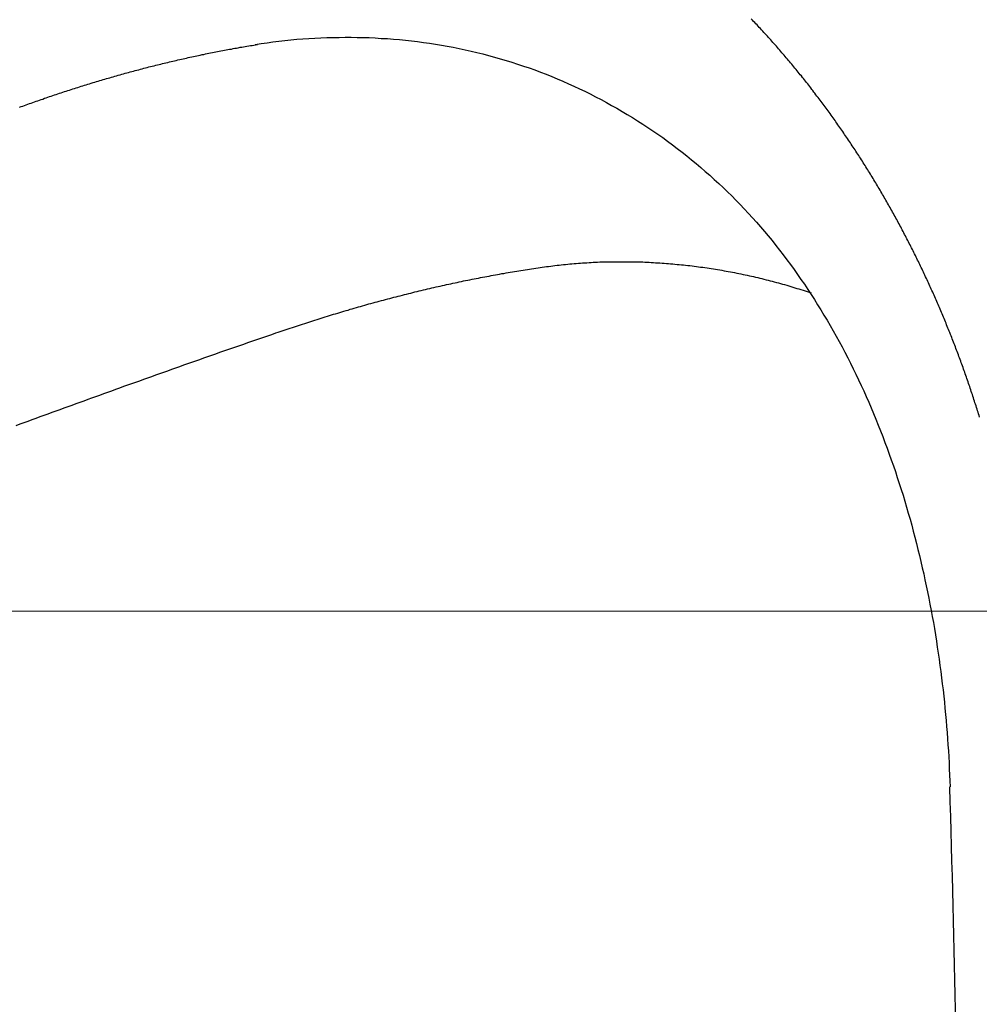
# Model space of a CAD drawing. Header units: millimetres. Extents: x -604189 to 881711, y -381903 to -7297.
# Tile 204 of 256: x -587944 to -587876, y -164910 to -164840. Entities that reach past the tile are written whole.
import ezdxf

# ---------------------------------------------------------------- set-up
doc = ezdxf.new("R2010")
doc.units = ezdxf.units.MM
doc.header["$LTSCALE"] = 100
doc.linetypes.add('0.5_0.5', pattern=[1, 0.5, -0.5])
doc.linetypes.add('ACAD_ISO04W100', pattern=[30.5, 24, -3, 0.5, -3])
doc.layers.get('Defpoints').update_dxf_attribs({"color": 30})
doc.layers.add('OPIS', color=7, linetype='Continuous')
doc.layers.add('strop osie', color=80, linetype='ACAD_ISO04W100', lineweight=5)
doc.styles.get("Standard").update_dxf_attribs({"font": 'romans.shx', "width": 0.5})
doc.dimstyles.new('1 50', dxfattribs={"dimtxt": 150, "dimasz": 80, "dimexe": 1, "dimexo": 1, "dimgap": 20, "dimtad": 1, "dimdec": 0, "dimlfac": 0.1, "dimtxsty": 'Standard', "dimblk": 'ARCHTICK', "dimcen": 200, "dimclrd": 2, "dimadec": 1, "dimazin": 0, "dimtfac": 1, "dimtdec": 0, "dimtmove": 0, "dimatfit": 3, "dimldrblk": 'ARCHTICK', "dimfxl": 120, "dimfxlon": 1, "dimtfill": 1, "dimarcsym": 0})

# ---------------------------------------------------------------- blocks, each defined once
blk = doc.blocks.new('_ArchTick')
at = {"layer": 'strop osie', "color": 0, "const_width": 0.15}
blk.add_lwpolyline([(-0.5, -0.5), (0.5, 0.5)], dxfattribs=at)
blk = doc.blocks.new('*D3294')
at = {"layer": 'Defpoints', "color": 0, "linetype": 'ByBlock', "lineweight": 5, "transparency": 16777216}
for p in [(-595783.126, -159420.303), (-593748.924, -159420.303), (-552118.935, -179940.303)]:
    blk.add_point(p, dxfattribs=at)
at = {"layer": 'OPIS', "color": 0, "linetype": 'Continuous', "lineweight": -2, "transparency": 16777216}
for p, q in [((-595723.126, -159420.303), (-595784.126, -159420.303)), ((-595723.126, -179940.303), (-595784.126, -179940.303))]:
    blk.add_line(p, q, dxfattribs=at)
at = {"layer": 'OPIS', "color": 2, "lineweight": -2, "transparency": 16777216}
blk.add_line((-595783.126, -179940.303), (-595783.126, -159420.303), dxfattribs=at)
at = {"layer": 'OPIS', "color": 2, "linetype": 'ByBlock', "lineweight": -2, "transparency": 16777216, "xscale": 80, "yscale": 80, "zscale": 80}
for p, rotation in [((-595783.126, -159420.303), 90), ((-595783.126, -179940.303), 270)]:
    blk.add_blockref('_ArchTick', p, dxfattribs=dict(at, rotation=rotation))
at = {"layer": 'OPIS', "color": 0, "linetype": 'ByBlock', "lineweight": 13, "transparency": 16777216, "insert": (-595878.126, -169680.303), "char_height": 150, "attachment_point": 5, "rotation": 90, "bg_fill": 3, "box_fill_scale": 1.1, "bg_fill_color": 256, "bg_fill_true_color": 13158600, "bg_fill_transparency": 0}
blk.add_mtext('2052', dxfattribs=at)

msp = doc.modelspace()

# ---------------------------------------------------------------- hatches: boundary and pattern name
at = {"layer": 'OPIS', "linetype": 'ByBlock', "lineweight": 15}
h = msp.add_hatch(dxfattribs=at)
h.set_pattern_fill('ANSI37', color=0, scale=80, angle=45)
h.set_pattern_definition([(90, (-306927.96, 32475.8), (-254, 0), []), (180, (-306927.96, 32475.8), (-3e-14, -254), [])])
edge = h.paths.add_edge_path()
edge.add_arc((-587934.086, -167378.931), 50, 0, 90)
edge.add_line((-587934.086, -167328.931), (-588139.086, -167328.93))
edge.add_arc((-588139.086, -167378.93), 50, 89.99957, 180)
edge.add_line((-588189.086, -167378.93), (-588189.086, -167822.93))
edge.add_arc((-588139.086, -167822.93), 50, 180, 270)
edge.add_line((-588139.086, -167872.93), (-587934.085, -167872.931))
edge.add_arc((-587934.086, -167822.931), 50, 270.00137, 360)
edge.add_line((-587884.086, -167822.931), (-587884.086, -167378.931))
edge = h.paths.add_edge_path()
edge.add_arc((-587934.086, -167378.931), 50, 0, 90)
edge.add_line((-587934.086, -167328.931), (-588139.086, -167328.93))
edge.add_arc((-588139.086, -167378.93), 50, 89.99957, 180)
edge.add_line((-588189.086, -167378.93), (-588189.086, -167822.93))
edge.add_arc((-588139.086, -167822.93), 50, 180, 270)
edge.add_line((-588139.086, -167872.93), (-587934.085, -167872.931))
edge.add_arc((-587934.086, -167822.931), 50, 270.00137, 360)
edge.add_line((-587884.086, -167822.931), (-587884.086, -167378.931))
edge = h.paths.add_edge_path()
edge.add_line((-588244.087, -167300.93), (-587769.086, -167300.93))
edge.add_line((-587769.086, -167300.93), (-587769.086, -167900.93))
edge.add_line((-587769.086, -167900.93), (-588243.789, -167900.93))
edge.add_arc((-588244.086, -167892.935), 8, 180, 272.12845, ccw=False)
edge.add_line((-588252.086, -167892.935), (-588252.086, -167308.93))
edge.add_arc((-588244.086, -167308.93), 8, 90.0036, 180, ccw=False)
h.paths.add_polyline_path([(-589864.932, -164217.829), (-589865.004, -164223.092), (-589865.079, -164228.355), (-589865.156, -164233.617), (-589865.235, -164238.88), (-589865.318, -164244.143), (-589865.402, -164249.406), (-589865.489, -164254.669), (-589865.579, -164259.931), (-589865.671, -164265.194), (-589865.766, -164270.457), (-589865.863, -164275.719), (-589865.962, -164280.982), (-589866.064, -164286.244), (-589866.169, -164291.506), (-589866.276, -164296.769), (-589866.386, -164302.031), (-589866.498, -164307.293), (-589866.613, -164312.556), (-589866.73, -164317.818), (-589866.85, -164323.08), (-589866.972, -164328.342), (-589867.097, -164333.604), (-589867.225, -164338.866), (-589867.355, -164344.127), (-589867.488, -164349.389), (-589867.623, -164354.651), (-589867.76, -164359.913), (-589867.901, -164365.174), (-589868.043, -164370.436), (-589868.189, -164375.697), (-589868.337, -164380.958), (-589868.487, -164386.22), (-589868.64, -164391.481), (-589868.795, -164396.742), (-589868.953, -164402.003), (-590219.489, -164402.003), (-590219.664, -164396.198), (-590219.835, -164390.392), (-590220.003, -164384.587), (-590220.168, -164378.781), (-590220.329, -164372.976), (-590220.488, -164367.17), (-590220.643, -164361.364), (-590220.796, -164355.558), (-590220.945, -164349.752), (-590221.092, -164343.946), (-590221.235, -164338.14), (-590221.375, -164332.334), (-590221.512, -164326.527), (-590221.646, -164320.721), (-590221.777, -164314.914), (-590221.904, -164309.108), (-590222.029, -164303.301), (-590222.151, -164297.495), (-590222.269, -164291.688), (-590222.385, -164285.881), (-590222.497, -164280.074), (-590222.606, -164274.267), (-590222.713, -164268.461), (-590222.816, -164262.653), (-590222.916, -164256.846), (-590223.014, -164251.039), (-590223.108, -164245.232), (-590223.199, -164239.425), (-590223.287, -164233.618), (-590223.372, -164227.81), (-590223.454, -164222.003), (-590223.533, -164216.196), (-590223.609, -164210.388), (-590223.682, -164204.581), (-590223.751, -164198.773), (-590223.818, -164192.966), (-590223.881, -164187.158), (-590223.941, -164181.35), (-590223.997, -164175.543), (-590224.051, -164169.735), (-590224.101, -164163.927), (-590224.147, -164158.12), (-590224.191, -164152.312), (-590224.231, -164146.504), (-590224.267, -164140.696), (-590224.301, -164134.888), (-590224.332, -164129.081), (-590224.361, -164123.273), (-590224.388, -164117.465), (-590224.413, -164111.657), (-590224.437, -164105.849), (-590224.459, -164100.041), (-590224.475, -164094.233), (-590224.48, -164088.425), (-590224.472, -164082.617), (-590224.448, -164076.809), (-590224.406, -164071.002), (-590224.347, -164065.194), (-590224.269, -164059.387), (-590224.171, -164053.58), (-590224.054, -164047.773), (-590223.917, -164041.967), (-590223.759, -164036.161), (-590223.581, -164030.356), (-590223.381, -164024.551), (-590223.159, -164018.747), (-590222.914, -164012.944), (-590222.642, -164007.143), (-590222.341, -164001.342), (-590222.009, -163995.544), (-590221.642, -163989.748), (-590221.238, -163983.954), (-590220.795, -163978.163), (-590220.304, -163972.376), (-590219.753, -163966.594), (-590219.129, -163960.82), (-590218.419, -163955.056), (-590217.605, -163949.306), (-590216.67, -163943.574), (-590215.596, -163937.865), (-590214.362, -163932.188), (-590212.941, -163926.557), (-590211.302, -163920.987), (-590209.416, -163915.495), (-590207.246, -163910.11), (-590204.744, -163904.869), (-590201.869, -163899.824), (-590198.582, -163895.036), (-590194.851, -163890.591), (-590190.671, -163886.563), (-590186.105, -163882.977), (-590181.224, -163879.833), (-590176.097, -163877.106), (-590170.784, -163874.761), (-590165.336, -163872.759), (-590159.785, -163871.064), (-590154.154, -163869.636), (-590148.468, -163868.44), (-590142.747, -163867.44), (-590137, -163866.603), (-590131.235, -163865.9), (-590125.458, -163865.297), (-590119.674, -163864.778), (-590113.884, -163864.334), (-590108.088, -163863.958), (-590102.289, -163863.646), (-590096.486, -163863.39), (-590090.681, -163863.186), (-590084.874, -163863.026), (-590079.068, -163862.906), (-590073.26, -163862.819), (-590067.453, -163862.761), (-590061.645, -163862.725), (-590055.837, -163862.707), (-590050.029, -163862.7), (-590044.221, -163862.698), (-590038.958, -163862.699), (-590033.694, -163862.704), (-590028.431, -163862.718), (-590023.167, -163862.744), (-590017.904, -163862.788), (-590012.641, -163862.852), (-590007.379, -163862.942), (-590002.117, -163863.062), (-589996.856, -163863.215), (-589991.596, -163863.407), (-589986.337, -163863.64), (-589981.081, -163863.919), (-589975.828, -163864.249), (-589970.579, -163864.634), (-589965.334, -163865.078), (-589960.096, -163865.587), (-589954.864, -163866.17), (-589949.645, -163866.847), (-589944.442, -163867.642), (-589939.263, -163868.578), (-589934.115, -163869.676), (-589929.013, -163870.965), (-589923.971, -163872.474), (-589919.009, -163874.23), (-589914.153, -163876.259), (-589909.436, -163878.591), (-589904.896, -163881.253), (-589900.585, -163884.268), (-589896.554, -163887.652), (-589892.857, -163891.394), (-589889.534, -163895.471), (-589886.574, -163899.824), (-589883.952, -163904.387), (-589881.64, -163909.114), (-589879.606, -163913.968), (-589877.817, -163918.918), (-589876.241, -163923.939), (-589874.854, -163929.016), (-589873.636, -163934.137), (-589872.564, -163939.29), (-589871.619, -163944.467), (-589870.784, -163949.663), (-589870.048, -163954.875), (-589869.397, -163960.099), (-589868.818, -163965.33), (-589868.302, -163970.568), (-589867.84, -163975.811), (-589867.421, -163981.058), (-589867.037, -163986.308), (-589866.685, -163991.559), (-589866.363, -163996.813), (-589866.067, -164002.068), (-589865.796, -164007.324), (-589865.549, -164012.582), (-589865.322, -164017.84), (-589865.116, -164023.1), (-589864.928, -164028.36), (-589864.759, -164033.621), (-589864.607, -164038.882), (-589864.472, -164044.144), (-589864.354, -164049.406), (-589864.252, -164054.668), (-589864.166, -164059.931), (-589864.096, -164065.194), (-589864.041, -164070.457), (-589864.001, -164075.72), (-589863.976, -164080.984), (-589863.964, -164086.247), (-589863.964, -164091.51), (-589863.974, -164096.774), (-589863.991, -164102.037), (-589864.012, -164107.301), (-589864.034, -164112.564), (-589864.057, -164117.828), (-589864.081, -164123.091), (-589864.107, -164128.354), (-589864.135, -164133.618), (-589864.165, -164138.881), (-589864.197, -164144.144), (-589864.232, -164149.408), (-589864.269, -164154.671), (-589864.31, -164159.934), (-589864.353, -164165.198), (-589864.399, -164170.461), (-589864.447, -164175.724), (-589864.498, -164180.987), (-589864.552, -164186.25), (-589864.609, -164191.513), (-589864.668, -164196.777), (-589864.73, -164202.04), (-589864.795, -164207.303), (-589864.862, -164212.566)])
h.paths.add_polyline_path([(-590463.924, -164407.051), (-587763.924, -164407.051), (-587763.924, -162910.783), (-590463.924, -162910.783)])
h.paths.add_polyline_path([(-590295.717, -164839.225), (-590289.91, -164839.127), (-590284.103, -164839.033), (-590278.295, -164838.942), (-590272.488, -164838.854), (-590266.681, -164838.769), (-590260.873, -164838.687), (-590255.066, -164838.608), (-590249.259, -164838.532), (-590243.451, -164838.459), (-590237.644, -164838.39), (-590231.836, -164838.323), (-590226.028, -164838.26), (-590220.221, -164838.2), (-590214.413, -164838.144), (-590208.605, -164838.09), (-590202.798, -164838.04), (-590196.99, -164837.994), (-590191.182, -164837.95), (-590185.374, -164837.91), (-590179.567, -164837.874), (-590173.759, -164837.84), (-590167.951, -164837.809), (-590162.143, -164837.78), (-590156.335, -164837.753), (-590150.527, -164837.728), (-590144.719, -164837.704), (-590138.912, -164837.682), (-590133.104, -164837.666), (-590127.296, -164837.661), (-590121.488, -164837.669), (-590115.68, -164837.693), (-590109.872, -164837.735), (-590104.065, -164837.794), (-590098.257, -164837.872), (-590092.45, -164837.97), (-590086.643, -164838.087), (-590080.837, -164838.224), (-590075.031, -164838.382), (-590069.226, -164838.56), (-590063.422, -164838.76), (-590057.618, -164838.982), (-590051.815, -164839.227), (-590046.013, -164839.499), (-590040.213, -164839.8), (-590034.415, -164840.132), (-590028.618, -164840.499), (-590022.825, -164840.903), (-590017.034, -164841.346), (-590011.246, -164841.837), (-590005.465, -164842.388), (-589999.691, -164843.012), (-589993.927, -164843.722), (-589988.176, -164844.536), (-589982.444, -164845.471), (-589976.736, -164846.545), (-589971.059, -164847.779), (-589965.428, -164849.2), (-589959.858, -164850.839), (-589954.366, -164852.725), (-589948.98, -164854.895), (-589943.739, -164857.397), (-589938.694, -164860.272), (-589933.906, -164863.559), (-589929.462, -164867.29), (-589925.433, -164871.47), (-589921.847, -164876.036), (-589918.704, -164880.917), (-589915.976, -164886.044), (-589913.631, -164891.357), (-589911.63, -164896.805), (-589909.934, -164902.356), (-589908.507, -164907.987), (-589907.31, -164913.673), (-589906.31, -164919.394), (-589905.474, -164925.141), (-589904.77, -164930.906), (-589904.168, -164936.683), (-589903.648, -164942.467), (-589903.204, -164948.257), (-589902.829, -164954.053), (-589902.516, -164959.852), (-589902.261, -164965.655), (-589902.056, -164971.46), (-589901.897, -164977.267), (-589901.776, -164983.073), (-589901.69, -164988.881), (-589901.631, -164994.688), (-589901.596, -165000.496), (-589901.577, -165006.304), (-589901.57, -165012.112), (-589901.569, -165017.92), (-589901.57, -165023.183), (-589901.575, -165028.447), (-589901.588, -165033.71), (-589901.615, -165038.974), (-589901.658, -165044.237), (-589901.723, -165049.5), (-589901.813, -165054.762), (-589901.932, -165060.024), (-589902.086, -165065.285), (-589902.277, -165070.545), (-589902.51, -165075.804), (-589902.79, -165081.06), (-589903.119, -165086.313), (-589903.504, -165091.562), (-589903.949, -165096.807), (-589904.458, -165102.045), (-589905.04, -165107.276), (-589905.717, -165112.496), (-589906.513, -165117.699), (-589907.448, -165122.878), (-589908.547, -165128.026), (-589909.836, -165133.128), (-589911.345, -165138.17), (-589913.1, -165143.132), (-589915.129, -165147.988), (-589917.461, -165152.705), (-589920.123, -165157.245), (-589923.139, -165161.556), (-589926.522, -165165.587), (-589930.265, -165169.284), (-589934.342, -165172.607), (-589938.694, -165175.567), (-589943.257, -165178.189), (-589947.985, -165180.501), (-589952.838, -165182.535), (-589957.788, -165184.324), (-589962.81, -165185.9), (-589967.887, -165187.287), (-589973.007, -165188.505), (-589978.16, -165189.577), (-589983.337, -165190.522), (-589988.534, -165191.357), (-589993.746, -165192.093), (-589998.969, -165192.744), (-590004.201, -165193.323), (-590009.439, -165193.839), (-590014.682, -165194.301), (-590019.929, -165194.72), (-590025.178, -165195.104), (-590030.43, -165195.456), (-590035.683, -165195.778), (-590040.938, -165196.074), (-590046.195, -165196.345), (-590051.452, -165196.592), (-590056.711, -165196.819), (-590061.97, -165197.025), (-590067.23, -165197.213), (-590072.491, -165197.382), (-590077.752, -165197.534), (-590083.014, -165197.669), (-590088.276, -165197.787), (-590093.539, -165197.889), (-590098.801, -165197.975), (-590104.064, -165198.045), (-590109.327, -165198.1), (-590114.591, -165198.14), (-590119.854, -165198.165), (-590125.118, -165198.177), (-590130.381, -165198.177), (-590135.644, -165198.167), (-590140.908, -165198.15), (-590146.171, -165198.129), (-590151.435, -165198.107), (-590156.698, -165198.084), (-590161.961, -165198.06), (-590167.225, -165198.034), (-590172.488, -165198.006), (-590177.752, -165197.976), (-590183.015, -165197.944), (-590188.278, -165197.909), (-590193.541, -165197.872), (-590198.805, -165197.831), (-590204.068, -165197.788), (-590209.331, -165197.742), (-590214.594, -165197.694), (-590219.858, -165197.643), (-590225.121, -165197.589), (-590230.384, -165197.532), (-590235.647, -165197.473), (-590240.91, -165197.411), (-590246.173, -165197.346), (-590251.436, -165197.279), (-590256.699, -165197.209), (-590261.962, -165197.137), (-590267.225, -165197.062), (-590272.488, -165196.985), (-590277.751, -165196.906), (-590283.014, -165196.823), (-590288.276, -165196.739), (-590293.539, -165196.652), (-590298.802, -165196.562), (-590304.064, -165196.47), (-590309.327, -165196.375), (-590314.59, -165196.278), (-590319.852, -165196.179), (-590325.115, -165196.077), (-590330.377, -165195.972), (-590335.639, -165195.865), (-590340.902, -165195.755), (-590346.164, -165195.643), (-590351.426, -165195.528), (-590356.688, -165195.411), (-590361.95, -165195.291), (-590367.212, -165195.169), (-590372.474, -165195.044), (-590377.736, -165194.916), (-590382.998, -165194.786), (-590388.26, -165194.653), (-590393.521, -165194.518), (-590398.783, -165194.381), (-590404.045, -165194.24), (-590409.306, -165194.098), (-590414.568, -165193.952), (-590419.829, -165193.804), (-590425.09, -165193.654), (-590430.351, -165193.501), (-590435.613, -165193.346), (-590440.874, -165193.188), (-590440.874, -164842.652), (-590435.068, -164842.477), (-590429.263, -164842.306), (-590423.457, -164842.138), (-590417.652, -164841.973), (-590411.846, -164841.812), (-590406.04, -164841.653), (-590400.235, -164841.498), (-590394.429, -164841.345), (-590388.623, -164841.196), (-590382.817, -164841.049), (-590377.01, -164840.906), (-590371.204, -164840.766), (-590365.398, -164840.629), (-590359.591, -164840.495), (-590353.785, -164840.364), (-590347.978, -164840.237), (-590342.172, -164840.112), (-590336.365, -164839.99), (-590330.558, -164839.872), (-590324.752, -164839.756), (-590318.945, -164839.644), (-590313.138, -164839.535), (-590307.331, -164839.428), (-590301.524, -164839.325)])
edge = h.paths.add_edge_path()
edge.add_arc((-590093.924, -162268.543), 50, 0, 90.00043)
edge.add_line((-590093.924, -162218.543), (-590298.924, -162218.545))
edge.add_arc((-590298.924, -162268.545), 50, 90.00087, 180)
edge.add_line((-590348.924, -162268.545), (-590348.924, -162712.545))
edge.add_arc((-590298.924, -162712.545), 50, 180, 270.00224)
edge.add_line((-590298.922, -162762.545), (-590093.923, -162762.543))
edge.add_arc((-590093.924, -162712.543), 50, 270.00087, 360)
edge.add_line((-590043.924, -162712.543), (-590043.924, -162268.543))
edge = h.paths.add_edge_path()
edge.add_arc((-590093.924, -161668.543), 50, 0, 90.00043)
edge.add_line((-590093.924, -161618.543), (-590298.924, -161618.545))
edge.add_arc((-590298.924, -161668.545), 50, 90.00087, 180)
edge.add_line((-590348.924, -161668.545), (-590348.924, -162112.545))
edge.add_arc((-590298.924, -162112.545), 50, 180, 270.00224)
edge.add_line((-590298.922, -162162.545), (-590093.923, -162162.543))
edge.add_arc((-590093.924, -162112.543), 50, 270.00087, 360)
edge.add_line((-590043.924, -162112.543), (-590043.924, -161668.543))
h.paths.add_polyline_path([(-590463.924, -162790.543), (-587763.924, -162790.543), (-587763.924, -161590.543), (-590463.924, -161590.543)])
edge = h.paths.add_edge_path()
edge.add_arc((-588139.086, -168270.003), 50, 89.99957, 180)
edge.add_line((-588189.086, -168270.003), (-588189.086, -168714.003))
edge.add_arc((-588139.086, -168714.003), 50, 180, 270)
edge.add_line((-588139.086, -168764.003), (-587934.085, -168764.004))
edge.add_arc((-587934.086, -168714.004), 50, 270.00137, 360)
edge.add_line((-587884.086, -168714.004), (-587884.086, -168270.004))
edge.add_arc((-587934.086, -168270.004), 50, 0, 90)
edge.add_line((-587934.086, -168220.004), (-588139.086, -168220.003))
edge = h.paths.add_edge_path()
edge.add_arc((-587934.086, -169161.078), 50, 0, 90)
edge.add_line((-587934.086, -169111.078), (-588139.086, -169111.076))
edge.add_arc((-588139.086, -169161.076), 50, 89.99957, 180)
edge.add_line((-588189.086, -169161.076), (-588189.086, -169605.076))
edge.add_arc((-588139.086, -169605.076), 50, 180, 270)
edge.add_line((-588139.086, -169655.076), (-587934.085, -169655.078))
edge.add_arc((-587934.086, -169605.078), 50, 270.00137, 360)
edge.add_line((-587884.086, -169605.078), (-587884.086, -169161.078))
edge = h.paths.add_edge_path()
edge.add_arc((-588139.086, -170052.15), 50, 89.99957, 180)
edge.add_line((-588189.086, -170052.15), (-588189.086, -170496.15))
edge.add_arc((-588139.086, -170496.15), 50, 180, 270)
edge.add_line((-588139.086, -170546.15), (-587934.085, -170546.151))
edge.add_arc((-587934.086, -170496.151), 50, 270.00137, 360)
edge.add_line((-587884.086, -170496.151), (-587884.086, -170052.151))
edge.add_arc((-587934.086, -170052.151), 50, 0, 90)
edge.add_line((-587934.086, -170002.151), (-588139.086, -170002.15))
edge = h.paths.add_edge_path()
edge.add_arc((-588139.086, -170943.223), 50, 89.99957, 180)
edge.add_line((-588189.086, -170943.223), (-588189.086, -171387.223))
edge.add_arc((-588139.086, -171387.223), 50, 180, 270)
edge.add_line((-588139.086, -171437.223), (-587934.085, -171437.224))
edge.add_arc((-587934.086, -171387.224), 50, 270.00137, 360)
edge.add_line((-587884.086, -171387.224), (-587884.086, -170943.224))
edge.add_arc((-587934.086, -170943.224), 50, 0, 90)
edge.add_line((-587934.086, -170893.224), (-588139.086, -170893.223))
h.paths.add_polyline_path([(-587763.924, -164527.291), (-590463.924, -164527.291), (-590463.924, -171970.3), (-587763.924, -171970.3)])

# ---------------------------------------------------------------- next in the draw order: dimensions: what is measured, and where the dimension line sits
at = {"layer": 'OPIS', "color": 0, "linetype": 'ByBlock', "lineweight": 13}
dim = msp.add_linear_dim(base=(-595783.126, -159420.303), p1=(-552118.935, -179940.303), p2=(-593748.924, -159420.303), angle=90, dimstyle='1 50', override={"dimtmove": 1, "dimfxl": 60, "dimarcsym": 1}, dxfattribs=at)
dim.commit()
dim.dimension.update_dxf_attribs({"geometry": '*D3294', "text_midpoint": (-595878.126, -169680.303)})

# ---------------------------------------------------------------- next in the draw order: hatches: boundary and pattern name
at = {"layer": 'OPIS', "linetype": '0.5_0.5', "lineweight": 13}
h = msp.add_hatch(dxfattribs=at)
h.set_pattern_fill('ANSI37', color=0, scale=130)
h.set_pattern_definition([(45, (-597218.54, 256668.8), (-291.85832, 291.85832), []), (135, (-597218.54, 256668.8), (-291.85832, -291.85832), [])])
edge = h.paths.add_edge_path(flags=16)
edge.add_line((-570958.916, -168985.281), (-571058.916, -168985.281))
edge.add_line((-571058.916, -168985.281), (-572598.916, -168985.281))
edge.add_line((-572598.916, -168985.281), (-572598.915, -170470.3))
edge.add_line((-572598.915, -170470.3), (-570825.763, -170470.3))
edge.add_arc((-570508.916, -170339.099), 342.937, 180, 202.49364, ccw=False)
edge.add_arc((-570508.916, -170339.099), 342.937, 90, 180, ccw=False)
edge.add_line((-570508.916, -169996.163), (-570508.916, -169764.704))
edge.add_arc((-570058.916, -168985.281), 900, 180, 240, ccw=False)
edge = h.paths.add_edge_path(flags=17)
edge.add_line((-569358.915, -170085.281), (-569358.916, -168985.281))
edge.add_line((-569358.916, -168985.281), (-569358.917, -168985.281))
edge.add_line((-569358.917, -168985.281), (-569958.916, -168985.281))
edge.add_line((-569958.916, -168985.281), (-570058.916, -168985.281))
edge.add_line((-570058.916, -168985.281), (-570058.916, -168925.281))
edge.add_line((-570058.916, -168925.281), (-569958.916, -168925.281))
edge.add_line((-569958.916, -168925.281), (-569958.916, -168865.281))
edge.add_line((-569958.916, -168865.281), (-569358.916, -168865.281))
edge.add_line((-569358.916, -168865.281), (-569358.917, -166865.281))
edge.add_line((-569358.917, -166865.281), (-574098.917, -166865.286))
edge.add_line((-574098.917, -166865.286), (-574098.914, -171970.3))
edge.add_line((-574098.914, -171970.3), (-572608.913, -171970.3))
edge.add_line((-572608.913, -171970.3), (-571504.913, -170590.3))
edge.add_line((-571504.913, -170590.3), (-572718.915, -170590.3))
edge.add_line((-572718.915, -170590.3), (-572718.916, -168865.281))
edge.add_line((-572718.916, -168865.281), (-571058.916, -168865.281))
edge.add_line((-571058.916, -168865.281), (-571058.916, -168925.281))
edge.add_line((-571058.916, -168925.281), (-570958.916, -168925.281))
edge.add_line((-570958.916, -168925.281), (-570958.916, -168985.281))
edge.add_arc((-570058.916, -168985.281), 900, 180, 240)
edge.add_line((-570508.916, -169764.704), (-570508.916, -169996.163))
edge.add_arc((-570508.916, -170339.099), 342.937, 0, 90, ccw=False)
edge.add_arc((-570508.916, -170339.099), 342.937, 208.97989, 360, ccw=False)
edge.add_line((-570808.913, -170505.253), (-570808.913, -171171.086))
edge.add_arc((-570808.913, -171220.3), 49.214, 0, 90, ccw=False)
edge.add_arc((-570808.913, -171220.3), 49.214, 270, 360, ccw=False)
edge.add_line((-570808.913, -171269.514), (-570808.913, -171970.3))
edge.add_line((-570808.913, -171970.3), (-569358.914, -171970.3))
edge.add_line((-569358.914, -171970.3), (-569358.915, -170085.281))
h.paths.add_polyline_path([(-561118.924, -159870.303), (-590334.655, -159870.303), (-590334.655, -161470.303), (-562318.924, -161470.303), (-562318.924, -172095.292), (-561118.924, -172095.291), (-561118.924, -168350.303), (-552073.919, -168350.303), (-552073.92, -167150.303), (-561118.924, -167150.303)])
h.paths.add_polyline_path([(-572856.927, -169813.68), (-569451.07, -169813.68), (-569451.07, -169408.68), (-572856.927, -169408.68)], flags=16)

# ---------------------------------------------------------------- next in the draw order: linework, layer by layer
at = {"color": 0, "linetype": 'ByBlock'}
msp.add_lwpolyline([(-587877.219, -164962.155, 0.00723), (-587878.196, -164894.549)], format="xyb", dxfattribs=at)
at = {"color": 0}
for points in [[(-587876.083, -164868.228, 0), (-587876.118, -164868.108, 0), (-587876.154, -164867.998, 0), (-587876.19, -164867.878, 0), (-587876.226, -164867.768, 0), (-587876.262, -164867.648, 0), (-587876.298, -164867.538, 0), (-587876.335, -164867.418, 0), (-587876.371, -164867.308, 0), (-587876.408, -164867.198, 0), (-587876.445, -164867.078, 0), (-587876.482, -164866.968, 0), (-587876.52, -164866.848, 0), (-587876.557, -164866.738, 0), (-587876.595, -164866.618, 0), (-587876.633, -164866.508, 0), (-587876.671, -164866.388, 0), (-587876.709, -164866.278, 0), (-587876.747, -164866.168, 0), (-587876.786, -164866.048, 0), (-587876.825, -164865.938, 0), (-587876.864, -164865.818, 0), (-587876.903, -164865.708, 0), (-587876.942, -164865.598, 0), (-587876.981, -164865.478, 0), (-587877.021, -164865.368, 0), (-587877.061, -164865.258, 0), (-587877.101, -164865.138, 0), (-587877.141, -164865.028, 0), (-587877.181, -164864.918, 0), (-587877.222, -164864.798, 0), (-587877.262, -164864.688, 0), (-587877.303, -164864.578, 0), (-587877.344, -164864.458, 0), (-587877.386, -164864.348, 0), (-587877.427, -164864.238, 0), (-587877.468, -164864.118, 0), (-587877.51, -164864.008, 0), (-587877.552, -164863.898, 0), (-587877.594, -164863.788, 0), (-587877.636, -164863.668, 0), (-587877.679, -164863.558, 0), (-587877.721, -164863.448, 0), (-587877.764, -164863.328, 0), (-587877.807, -164863.218, 0), (-587877.85, -164863.108, 0), (-587877.894, -164862.998, 0), (-587877.937, -164862.888, 0), (-587877.981, -164862.768, 0), (-587878.025, -164862.658, 0), (-587878.069, -164862.548, 0), (-587878.113, -164862.438, 0), (-587878.157, -164862.328, 0), (-587878.202, -164862.208, 0), (-587878.246, -164862.098, 0), (-587878.291, -164861.988, 0), (-587878.336, -164861.878, 0), (-587878.381, -164861.768, 0), (-587878.427, -164861.658, 0), (-587878.472, -164861.538, 0), (-587878.518, -164861.428, 0), (-587878.564, -164861.318, 0), (-587878.61, -164861.208, 0), (-587878.656, -164861.098, 0), (-587878.703, -164860.988, 0), (-587878.75, -164860.878, 0), (-587878.796, -164860.768, 0), (-587878.843, -164860.658, 0), (-587878.891, -164860.538, 0), (-587878.938, -164860.428, 0), (-587878.985, -164860.318, 0), (-587879.033, -164860.208, 0), (-587879.081, -164860.098, 0), (-587879.129, -164859.988, 0), (-587879.177, -164859.878, 0), (-587879.226, -164859.768, 0), (-587879.274, -164859.658, 0), (-587879.323, -164859.548, 0), (-587879.372, -164859.438, 0), (-587879.421, -164859.328, 0), (-587879.47, -164859.218, 0), (-587879.52, -164859.108, 0), (-587879.569, -164858.998, 0), (-587879.619, -164858.888, 0), (-587879.669, -164858.778, 0), (-587879.719, -164858.668, 0), (-587879.769, -164858.558, 0), (-587879.82, -164858.448, 0), (-587879.871, -164858.348, 0), (-587879.921, -164858.238, 0), (-587879.972, -164858.128, 0), (-587880.024, -164858.018, 0), (-587880.075, -164857.908, 0), (-587880.127, -164857.798, 0), (-587880.178, -164857.688, 0), (-587880.23, -164857.578, 0), (-587880.282, -164857.468, 0), (-587880.335, -164857.368, 0), (-587880.387, -164857.258, 0), (-587880.44, -164857.148, 0), (-587880.492, -164857.038, 0), (-587880.545, -164856.928, 0), (-587880.598, -164856.828, 0), (-587880.652, -164856.718, 0), (-587880.705, -164856.608, 0), (-587880.759, -164856.498, 0), (-587880.813, -164856.388, 0), (-587880.867, -164856.288, 0), (-587880.921, -164856.178, 0), (-587880.975, -164856.068, 0), (-587881.03, -164855.958, 0), (-587881.085, -164855.858, 0), (-587881.139, -164855.748, 0), (-587881.194, -164855.638, 0), (-587881.25, -164855.538, 0), (-587881.305, -164855.428, 0), (-587881.361, -164855.318, 0), (-587881.417, -164855.218, 0), (-587881.472, -164855.108, 0), (-587881.529, -164854.998, 0), (-587881.585, -164854.898, 0), (-587881.641, -164854.788, 0), (-587881.698, -164854.678, 0), (-587881.755, -164854.578, 0), (-587881.812, -164854.468, 0), (-587881.869, -164854.368, 0), (-587881.926, -164854.258, 0), (-587881.984, -164854.148, 0), (-587882.042, -164854.048, 0), (-587882.099, -164853.938, 0), (-587882.158, -164853.838, 0), (-587882.216, -164853.728, 0), (-587882.274, -164853.628, 0), (-587882.333, -164853.518, 0), (-587882.391, -164853.418, 0), (-587882.45, -164853.308, 0), (-587882.509, -164853.208, 0), (-587882.569, -164853.098, 0), (-587882.628, -164852.998, 0), (-587882.688, -164852.888, 0), (-587882.748, -164852.788, 0), (-587882.808, -164852.678, 0), (-587882.868, -164852.578, 0), (-587882.928, -164852.468, 0), (-587882.989, -164852.368, 0), (-587883.049, -164852.268, 0), (-587883.11, -164852.158, 0), (-587883.171, -164852.058, 0), (-587883.232, -164851.958, 0), (-587883.294, -164851.848, 0), (-587883.355, -164851.748, 0), (-587883.417, -164851.648, 0), (-587883.479, -164851.538, 0), (-587883.541, -164851.438, 0), (-587883.603, -164851.338, 0), (-587883.666, -164851.228, 0), (-587883.728, -164851.128, 0), (-587883.791, -164851.028, 0), (-587883.854, -164850.918, 0), (-587883.917, -164850.818, 0), (-587883.98, -164850.718, 0), (-587884.044, -164850.618, 0), (-587884.108, -164850.518, 0), (-587884.171, -164850.408, 0), (-587884.235, -164850.308, 0), (-587884.3, -164850.208, 0), (-587884.364, -164850.108, 0), (-587884.428, -164850.008, 0), (-587884.493, -164849.908, 0), (-587884.558, -164849.798, 0), (-587884.623, -164849.698, 0), (-587884.688, -164849.598, 0), (-587884.754, -164849.498, 0), (-587884.819, -164849.398, 0), (-587884.885, -164849.298, 0), (-587884.951, -164849.198, 0), (-587885.017, -164849.098, 0), (-587885.083, -164848.998, 0), (-587885.15, -164848.898, 0), (-587885.216, -164848.798, 0), (-587885.283, -164848.698, 0), (-587885.35, -164848.598, 0), (-587885.417, -164848.498, 0), (-587885.485, -164848.398, 0), (-587885.552, -164848.298, 0), (-587885.62, -164848.198, 0), (-587885.688, -164848.098, 0), (-587885.756, -164847.998, 0), (-587885.824, -164847.898, 0), (-587885.892, -164847.798, 0), (-587885.961, -164847.698, 0), (-587886.03, -164847.598, 0), (-587886.099, -164847.498, 0), (-587886.168, -164847.408, 0), (-587886.237, -164847.308, 0), (-587886.306, -164847.208, 0), (-587886.376, -164847.108, 0), (-587886.446, -164847.008, 0), (-587886.516, -164846.908, 0), (-587886.586, -164846.818, 0), (-587886.656, -164846.718, 0), (-587886.727, -164846.618, 0), (-587886.797, -164846.518, 0), (-587886.868, -164846.428, 0), (-587886.939, -164846.328, 0), (-587887.01, -164846.228, 0), (-587887.082, -164846.138, 0), (-587887.153, -164846.038, 0), (-587887.225, -164845.938, 0), (-587887.297, -164845.848, 0), (-587887.369, -164845.748, 0), (-587887.441, -164845.648, 0), (-587887.514, -164845.558, 0), (-587887.586, -164845.458, 0), (-587887.659, -164845.368, 0), (-587887.732, -164845.268, 0), (-587887.805, -164845.168, 0), (-587887.878, -164845.078, 0), (-587887.952, -164844.978, 0), (-587888.025, -164844.888, 0), (-587888.099, -164844.788, 0), (-587888.173, -164844.698, 0), (-587888.247, -164844.598, 0), (-587888.322, -164844.508, 0), (-587888.396, -164844.408, 0), (-587888.471, -164844.318, 0), (-587888.546, -164844.218, 0), (-587888.621, -164844.128, 0), (-587888.696, -164844.038, 0), (-587888.771, -164843.938, 0), (-587888.847, -164843.848, 0), (-587888.923, -164843.758, 0), (-587888.999, -164843.658, 0), (-587889.075, -164843.568, 0), (-587889.151, -164843.478, 0), (-587889.227, -164843.378, 0), (-587889.304, -164843.288, 0), (-587889.381, -164843.198, 0), (-587889.458, -164843.098, 0), (-587889.535, -164843.008, 0), (-587889.612, -164842.918, 0), (-587889.689, -164842.828, 0), (-587889.767, -164842.738, 0), (-587889.845, -164842.638, 0), (-587889.923, -164842.548, 0), (-587890.001, -164842.458, 0), (-587890.079, -164842.368, 0), (-587890.158, -164842.278, 0), (-587890.237, -164842.188, 0), (-587890.315, -164842.098, 0), (-587890.394, -164841.998, 0), (-587890.474, -164841.908, 0), (-587890.553, -164841.818, 0), (-587890.632, -164841.728, 0), (-587890.712, -164841.638, 0), (-587890.792, -164841.548, 0), (-587890.872, -164841.458, 0), (-587890.952, -164841.368, 0), (-587891.033, -164841.278, 0), (-587891.113, -164841.188, 0), (-587891.194, -164841.098, 0), (-587891.275, -164841.018, 0), (-587891.356, -164840.928, 0), (-587891.437, -164840.838, 0), (-587891.518, -164840.748, 0), (-587891.6, -164840.658, 0), (-587891.682, -164840.568, 0), (-587891.764, -164840.478, 0), (-587891.846, -164840.398, 0), (-587891.928, -164840.308, 0), (-587892.011, -164840.218, 0), (-587892.093, -164840.128, 0), (-587892.176, -164840.048, 0), (-587892.259, -164839.958, 0), (-587892.342, -164839.868, 0)], [(-587927.661, -164841.698, 0), (-587927.24, -164841.628, 0), (-587926.817, -164841.568, 0), (-587926.394, -164841.518, 0), (-587925.969, -164841.458, 0), (-587925.544, -164841.418, 0), (-587925.118, -164841.368, 0), (-587924.692, -164841.328, 0), (-587924.264, -164841.298, 0), (-587923.837, -164841.268, 0), (-587923.408, -164841.238, 0), (-587922.98, -164841.218, 0), (-587922.55, -164841.208, 0), (-587922.121, -164841.188, 0), (-587921.691, -164841.188, 0), (-587921.261, -164841.178, 0), (-587920.831, -164841.178, 0), (-587920.401, -164841.188, 0), (-587919.971, -164841.198, 0), (-587919.541, -164841.208, 0), (-587919.111, -164841.228, 0), (-587918.681, -164841.258, 0), (-587918.251, -164841.278, 0), (-587917.821, -164841.318, 0), (-587917.392, -164841.348, 0), (-587916.964, -164841.398, 0), (-587916.535, -164841.438, 0), (-587916.108, -164841.488, 0), (-587915.68, -164841.548, 0), (-587915.254, -164841.608, 0), (-587914.828, -164841.678, 0), (-587914.403, -164841.748, 0), (-587913.979, -164841.818, 0), (-587913.555, -164841.898, 0), (-587913.133, -164841.978, 0), (-587912.711, -164842.068, 0), (-587912.291, -164842.168, 0), (-587911.871, -164842.268, 0), (-587911.453, -164842.368, 0), (-587911.036, -164842.478, 0), (-587910.621, -164842.588, 0), (-587910.206, -164842.708, 0), (-587909.794, -164842.828, 0), (-587909.382, -164842.958, 0), (-587908.972, -164843.088, 0), (-587908.564, -164843.228, 0), (-587908.157, -164843.368, 0), (-587907.752, -164843.508, 0), (-587907.349, -164843.658, 0), (-587906.947, -164843.818, 0), (-587906.547, -164843.978, 0), (-587906.149, -164844.138, 0), (-587905.753, -164844.308, 0), (-587905.359, -164844.488, 0), (-587904.967, -164844.658, 0), (-587904.577, -164844.848, 0), (-587904.188, -164845.028, 0), (-587903.802, -164845.218, 0), (-587903.418, -164845.418, 0), (-587903.037, -164845.618, 0), (-587902.657, -164845.818, 0), (-587902.28, -164846.028, 0), (-587901.905, -164846.238, 0), (-587901.533, -164846.458, 0), (-587901.163, -164846.678, 0), (-587900.795, -164846.898, 0), (-587900.43, -164847.128, 0), (-587900.068, -164847.358, 0), (-587899.708, -164847.598, 0), (-587899.351, -164847.838, 0), (-587898.996, -164848.078, 0), (-587898.645, -164848.328, 0), (-587898.296, -164848.578, 0), (-587897.949, -164848.838, 0), (-587897.606, -164849.098, 0), (-587897.266, -164849.358, 0), (-587896.929, -164849.628, 0), (-587896.594, -164849.898, 0), (-587896.263, -164850.168, 0), (-587895.935, -164850.448, 0), (-587895.61, -164850.728, 0), (-587895.288, -164851.008, 0), (-587894.97, -164851.298, 0), (-587894.654, -164851.588, 0), (-587894.342, -164851.878, 0), (-587894.034, -164852.178, 0), (-587893.729, -164852.478, 0), (-587893.427, -164852.788, 0), (-587893.128, -164853.088, 0), (-587892.833, -164853.398, 0), (-587892.542, -164853.718, 0), (-587892.253, -164854.028, 0), (-587891.968, -164854.348, 0), (-587891.686, -164854.678, 0), (-587891.407, -164854.998, 0), (-587891.132, -164855.328, 0), (-587890.86, -164855.658, 0), (-587890.591, -164855.998, 0), (-587890.325, -164856.338, 0), (-587890.063, -164856.678, 0), (-587889.804, -164857.018, 0), (-587889.548, -164857.358, 0), (-587889.295, -164857.708, 0), (-587889.045, -164858.058, 0), (-587888.799, -164858.418, 0), (-587888.555, -164858.768, 0), (-587888.315, -164859.128, 0), (-587888.078, -164859.488, 0), (-587887.844, -164859.858, 0), (-587887.613, -164860.218, 0), (-587887.386, -164860.588, 0), (-587887.161, -164860.958, 0), (-587886.939, -164861.328, 0), (-587886.721, -164861.708, 0), (-587886.505, -164862.078, 0), (-587886.293, -164862.458, 0), (-587886.084, -164862.838, 0), (-587885.877, -164863.228, 0), (-587885.674, -164863.608, 0), (-587885.474, -164863.998, 0), (-587885.276, -164864.388, 0), (-587885.082, -164864.778, 0), (-587884.89, -164865.168, 0), (-587884.702, -164865.568, 0), (-587884.516, -164865.968, 0), (-587884.334, -164866.358, 0), (-587884.154, -164866.758, 0), (-587883.977, -164867.168, 0), (-587883.803, -164867.568, 0), (-587883.632, -164867.968, 0), (-587883.464, -164868.378, 0), (-587883.299, -164868.788, 0), (-587883.136, -164869.198, 0), (-587882.977, -164869.608, 0), (-587882.82, -164870.018, 0), (-587882.666, -164870.438, 0), (-587882.515, -164870.848, 0), (-587882.366, -164871.268, 0), (-587882.221, -164871.678, 0), (-587882.078, -164872.098, 0), (-587881.938, -164872.518, 0), (-587881.8, -164872.938, 0), (-587881.666, -164873.368, 0), (-587881.534, -164873.788, 0), (-587881.405, -164874.208, 0), (-587881.278, -164874.638, 0), (-587881.155, -164875.068, 0), (-587881.034, -164875.488, 0), (-587880.915, -164875.918, 0), (-587880.799, -164876.348, 0), (-587880.686, -164876.778, 0), (-587880.576, -164877.208, 0), (-587880.468, -164877.638, 0), (-587880.363, -164878.068, 0), (-587880.26, -164878.498, 0), (-587880.16, -164878.938, 0), (-587880.062, -164879.368, 0), (-587879.968, -164879.798, 0), (-587879.875, -164880.238, 0), (-587879.785, -164880.668, 0), (-587879.698, -164881.098, 0), (-587879.613, -164881.538, 0), (-587879.531, -164881.978, 0), (-587879.451, -164882.408, 0), (-587879.374, -164882.848, 0), (-587879.299, -164883.278, 0), (-587879.227, -164883.718, 0), (-587879.157, -164884.158, 0), (-587879.09, -164884.588, 0), (-587879.025, -164885.028, 0), (-587878.962, -164885.458, 0), (-587878.902, -164885.898, 0), (-587878.844, -164886.338, 0), (-587878.789, -164886.768, 0), (-587878.736, -164887.208, 0), (-587878.685, -164887.638, 0), (-587878.637, -164888.078, 0), (-587878.591, -164888.508, 0), (-587878.547, -164888.948, 0), (-587878.506, -164889.378, 0), (-587878.467, -164889.818, 0), (-587878.43, -164890.248, 0), (-587878.396, -164890.678, 0), (-587878.364, -164891.118, 0), (-587878.334, -164891.548, 0), (-587878.306, -164891.978, 0), (-587878.281, -164892.408, 0), (-587878.258, -164892.838, 0), (-587878.237, -164893.268, 0), (-587878.218, -164893.698, 0), (-587878.202, -164894.118, 0), (-587878.187, -164894.548, 0)], [(-587944.43, -164846.168, 0), (-587944.313, -164846.118, 0), (-587944.195, -164846.078, 0), (-587944.078, -164846.038, 0), (-587943.96, -164845.988, 0), (-587943.842, -164845.948, 0), (-587943.724, -164845.908, 0), (-587943.606, -164845.868, 0), (-587943.488, -164845.828, 0), (-587943.37, -164845.778, 0), (-587943.252, -164845.738, 0), (-587943.134, -164845.698, 0), (-587943.016, -164845.658, 0), (-587942.898, -164845.618, 0), (-587942.78, -164845.578, 0), (-587942.661, -164845.528, 0), (-587942.543, -164845.488, 0), (-587942.425, -164845.448, 0), (-587942.306, -164845.408, 0), (-587942.188, -164845.368, 0), (-587942.069, -164845.328, 0), (-587941.95, -164845.288, 0), (-587941.832, -164845.248, 0), (-587941.713, -164845.208, 0), (-587941.594, -164845.168, 0), (-587941.475, -164845.128, 0), (-587941.357, -164845.088, 0), (-587941.238, -164845.048, 0), (-587941.119, -164845.018, 0), (-587941, -164844.978, 0), (-587940.88, -164844.938, 0), (-587940.761, -164844.898, 0), (-587940.642, -164844.858, 0), (-587940.523, -164844.818, 0), (-587940.404, -164844.788, 0), (-587940.284, -164844.748, 0), (-587940.165, -164844.708, 0), (-587940.045, -164844.668, 0), (-587939.926, -164844.628, 0), (-587939.806, -164844.598, 0), (-587939.687, -164844.558, 0), (-587939.567, -164844.518, 0), (-587939.447, -164844.488, 0), (-587939.328, -164844.448, 0), (-587939.208, -164844.408, 0), (-587939.088, -164844.378, 0), (-587938.968, -164844.338, 0), (-587938.848, -164844.298, 0), (-587938.728, -164844.268, 0), (-587938.608, -164844.228, 0), (-587938.488, -164844.198, 0), (-587938.368, -164844.158, 0), (-587938.247, -164844.128, 0), (-587938.127, -164844.088, 0), (-587938.007, -164844.058, 0), (-587937.887, -164844.018, 0), (-587937.766, -164843.988, 0), (-587937.646, -164843.948, 0), (-587937.525, -164843.918, 0), (-587937.405, -164843.888, 0), (-587937.284, -164843.848, 0), (-587937.164, -164843.818, 0), (-587937.043, -164843.778, 0), (-587936.922, -164843.748, 0), (-587936.801, -164843.718, 0), (-587936.681, -164843.678, 0), (-587936.56, -164843.648, 0), (-587936.439, -164843.618, 0), (-587936.318, -164843.588, 0), (-587936.197, -164843.548, 0), (-587936.076, -164843.518, 0), (-587935.955, -164843.488, 0), (-587935.834, -164843.458, 0), (-587935.712, -164843.428, 0), (-587935.591, -164843.388, 0), (-587935.47, -164843.358, 0), (-587935.349, -164843.328, 0), (-587935.227, -164843.298, 0), (-587935.106, -164843.268, 0), (-587934.984, -164843.238, 0), (-587934.863, -164843.208, 0), (-587934.741, -164843.178, 0), (-587934.62, -164843.148, 0), (-587934.498, -164843.118, 0), (-587934.377, -164843.088, 0), (-587934.255, -164843.058, 0), (-587934.133, -164843.028, 0), (-587934.012, -164842.998, 0), (-587933.89, -164842.968, 0), (-587933.768, -164842.938, 0), (-587933.646, -164842.908, 0), (-587933.524, -164842.878, 0), (-587933.402, -164842.858, 0), (-587933.28, -164842.828, 0), (-587933.158, -164842.798, 0), (-587933.036, -164842.768, 0), (-587932.914, -164842.738, 0), (-587932.792, -164842.718, 0), (-587932.67, -164842.688, 0), (-587932.547, -164842.658, 0), (-587932.425, -164842.628, 0), (-587932.303, -164842.608, 0), (-587932.18, -164842.578, 0), (-587932.058, -164842.548, 0), (-587931.936, -164842.528, 0), (-587931.813, -164842.498, 0), (-587931.691, -164842.478, 0), (-587931.568, -164842.448, 0), (-587931.446, -164842.418, 0), (-587931.323, -164842.398, 0), (-587931.2, -164842.368, 0), (-587931.078, -164842.348, 0), (-587930.955, -164842.318, 0), (-587930.832, -164842.298, 0), (-587930.709, -164842.268, 0), (-587930.587, -164842.248, 0), (-587930.464, -164842.218, 0), (-587930.341, -164842.198, 0), (-587930.218, -164842.178, 0), (-587930.095, -164842.148, 0), (-587929.972, -164842.128, 0), (-587929.849, -164842.108, 0), (-587929.726, -164842.078, 0), (-587929.603, -164842.058, 0), (-587929.48, -164842.038, 0), (-587929.357, -164842.018, 0), (-587929.234, -164841.988, 0), (-587929.11, -164841.968, 0), (-587928.987, -164841.948, 0), (-587928.864, -164841.928, 0), (-587928.741, -164841.898, 0), (-587928.617, -164841.878, 0), (-587928.494, -164841.858, 0), (-587928.371, -164841.838, 0), (-587928.247, -164841.818, 0), (-587928.124, -164841.798, 0), (-587928, -164841.778, 0), (-587927.877, -164841.758, 0), (-587927.753, -164841.738, 0), (-587927.63, -164841.718, 0), (-587927.506, -164841.698, 0)], [(-587907.216, -164857.548, 0), (-587907.067, -164857.528, 0), (-587906.916, -164857.508, 0), (-587906.766, -164857.488, 0), (-587906.616, -164857.468, 0), (-587906.465, -164857.448, 0), (-587906.315, -164857.428, 0), (-587906.164, -164857.408, 0), (-587906.013, -164857.398, 0), (-587905.862, -164857.378, 0), (-587905.711, -164857.358, 0), (-587905.56, -164857.348, 0), (-587905.409, -164857.328, 0), (-587905.258, -164857.318, 0), (-587905.106, -164857.308, 0), (-587904.954, -164857.288, 0), (-587904.803, -164857.278, 0), (-587904.651, -164857.268, 0), (-587904.499, -164857.258, 0), (-587904.347, -164857.248, 0), (-587904.195, -164857.238, 0), (-587904.043, -164857.228, 0), (-587903.891, -164857.218, 0), (-587903.738, -164857.208, 0), (-587903.586, -164857.198, 0), (-587903.434, -164857.198, 0), (-587903.281, -164857.188, 0), (-587903.129, -164857.178, 0), (-587902.976, -164857.178, 0), (-587902.823, -164857.168, 0), (-587902.671, -164857.168, 0), (-587902.518, -164857.168, 0), (-587902.365, -164857.158, 0), (-587902.212, -164857.158, 0), (-587902.059, -164857.158, 0), (-587901.906, -164857.158, 0), (-587901.753, -164857.158, 0), (-587901.6, -164857.158, 0), (-587901.447, -164857.158, 0), (-587901.294, -164857.158, 0), (-587901.141, -164857.158, 0), (-587900.988, -164857.158, 0), (-587900.835, -164857.158, 0), (-587900.682, -164857.168, 0), (-587900.529, -164857.168, 0), (-587900.375, -164857.168, 0), (-587900.222, -164857.178, 0), (-587900.069, -164857.178, 0), (-587899.916, -164857.188, 0), (-587899.763, -164857.198, 0), (-587899.61, -164857.198, 0), (-587899.457, -164857.208, 0), (-587899.303, -164857.218, 0), (-587899.15, -164857.228, 0), (-587898.997, -164857.238, 0), (-587898.844, -164857.248, 0), (-587898.691, -164857.258, 0), (-587898.538, -164857.268, 0), (-587898.385, -164857.278, 0), (-587898.232, -164857.288, 0), (-587898.079, -164857.298, 0), (-587897.926, -164857.318, 0), (-587897.773, -164857.328, 0), (-587897.621, -164857.348, 0), (-587897.468, -164857.358, 0), (-587897.315, -164857.378, 0), (-587897.163, -164857.388, 0), (-587897.01, -164857.408, 0), (-587896.858, -164857.428, 0), (-587896.705, -164857.438, 0), (-587896.553, -164857.458, 0), (-587896.4, -164857.478, 0), (-587896.248, -164857.498, 0), (-587896.096, -164857.518, 0), (-587895.944, -164857.538, 0), (-587895.792, -164857.558, 0), (-587895.64, -164857.578, 0), (-587895.488, -164857.598, 0), (-587895.336, -164857.628, 0), (-587895.185, -164857.648, 0), (-587895.033, -164857.668, 0), (-587894.882, -164857.698, 0), (-587894.731, -164857.718, 0), (-587894.579, -164857.748, 0), (-587894.428, -164857.768, 0), (-587894.277, -164857.798, 0), (-587894.126, -164857.828, 0), (-587893.976, -164857.848, 0), (-587893.825, -164857.878, 0), (-587893.675, -164857.908, 0), (-587893.524, -164857.938, 0), (-587893.374, -164857.968, 0), (-587893.224, -164857.998, 0), (-587893.074, -164858.028, 0), (-587892.924, -164858.058, 0), (-587892.774, -164858.088, 0), (-587892.625, -164858.118, 0), (-587892.475, -164858.158, 0), (-587892.326, -164858.188, 0), (-587892.177, -164858.218, 0), (-587892.028, -164858.258, 0), (-587891.879, -164858.288, 0), (-587891.731, -164858.328, 0), (-587891.582, -164858.358, 0), (-587891.434, -164858.398, 0), (-587891.286, -164858.438, 0), (-587891.138, -164858.478, 0), (-587890.99, -164858.508, 0), (-587890.843, -164858.548, 0), (-587890.696, -164858.588, 0), (-587890.548, -164858.628, 0), (-587890.401, -164858.668, 0), (-587890.255, -164858.708, 0), (-587890.108, -164858.748, 0), (-587889.962, -164858.788, 0), (-587889.816, -164858.838, 0), (-587889.67, -164858.878, 0), (-587889.524, -164858.918, 0), (-587889.378, -164858.968, 0), (-587889.233, -164859.008, 0), (-587889.088, -164859.058, 0), (-587888.943, -164859.098, 0), (-587888.799, -164859.148, 0), (-587888.654, -164859.188, 0), (-587888.51, -164859.238, 0), (-587888.366, -164859.288, 0), (-587888.222, -164859.338, 0), (-587888.079, -164859.378, 0)], [(-587926.18, -164862.228, 0), (-587926.035, -164862.178, 0), (-587925.889, -164862.128, 0), (-587925.744, -164862.078, 0), (-587925.598, -164862.038, 0), (-587925.452, -164861.988, 0), (-587925.306, -164861.938, 0), (-587925.16, -164861.888, 0), (-587925.014, -164861.838, 0), (-587924.868, -164861.788, 0), (-587924.722, -164861.738, 0), (-587924.576, -164861.688, 0), (-587924.43, -164861.648, 0), (-587924.283, -164861.598, 0), (-587924.137, -164861.548, 0), (-587923.99, -164861.498, 0), (-587923.844, -164861.458, 0), (-587923.697, -164861.408, 0), (-587923.55, -164861.358, 0), (-587923.404, -164861.318, 0), (-587923.257, -164861.268, 0), (-587923.11, -164861.218, 0), (-587922.963, -164861.178, 0), (-587922.816, -164861.128, 0), (-587922.669, -164861.088, 0), (-587922.522, -164861.038, 0), (-587922.374, -164860.988, 0), (-587922.227, -164860.948, 0), (-587922.08, -164860.898, 0), (-587921.932, -164860.858, 0), (-587921.785, -164860.818, 0), (-587921.637, -164860.768, 0), (-587921.489, -164860.728, 0), (-587921.342, -164860.678, 0), (-587921.194, -164860.638, 0), (-587921.046, -164860.598, 0), (-587920.898, -164860.548, 0), (-587920.75, -164860.508, 0), (-587920.602, -164860.468, 0), (-587920.454, -164860.418, 0), (-587920.306, -164860.378, 0), (-587920.157, -164860.338, 0), (-587920.009, -164860.298, 0), (-587919.861, -164860.258, 0), (-587919.712, -164860.208, 0), (-587919.564, -164860.168, 0), (-587919.415, -164860.128, 0), (-587919.267, -164860.088, 0), (-587919.118, -164860.048, 0), (-587918.969, -164860.008, 0), (-587918.821, -164859.968, 0), (-587918.672, -164859.928, 0), (-587918.523, -164859.888, 0), (-587918.374, -164859.848, 0), (-587918.225, -164859.808, 0), (-587918.076, -164859.768, 0), (-587917.927, -164859.728, 0), (-587917.778, -164859.688, 0), (-587917.628, -164859.648, 0), (-587917.479, -164859.608, 0), (-587917.33, -164859.578, 0), (-587917.18, -164859.538, 0), (-587917.031, -164859.498, 0), (-587916.881, -164859.458, 0), (-587916.732, -164859.428, 0), (-587916.582, -164859.388, 0), (-587916.433, -164859.348, 0), (-587916.283, -164859.308, 0), (-587916.133, -164859.278, 0), (-587915.983, -164859.238, 0), (-587915.833, -164859.208, 0), (-587915.683, -164859.168, 0), (-587915.533, -164859.128, 0), (-587915.383, -164859.098, 0), (-587915.233, -164859.058, 0), (-587915.083, -164859.028, 0), (-587914.933, -164858.988, 0), (-587914.783, -164858.958, 0), (-587914.633, -164858.928, 0), (-587914.482, -164858.888, 0), (-587914.332, -164858.858, 0), (-587914.181, -164858.828, 0), (-587914.031, -164858.788, 0), (-587913.88, -164858.758, 0), (-587913.73, -164858.728, 0), (-587913.579, -164858.688, 0), (-587913.429, -164858.658, 0), (-587913.278, -164858.628, 0), (-587913.127, -164858.598, 0), (-587912.976, -164858.568, 0), (-587912.825, -164858.528, 0), (-587912.675, -164858.498, 0), (-587912.524, -164858.468, 0), (-587912.373, -164858.438, 0), (-587912.222, -164858.408, 0), (-587912.071, -164858.378, 0), (-587911.92, -164858.348, 0), (-587911.768, -164858.318, 0), (-587911.617, -164858.288, 0), (-587911.466, -164858.258, 0), (-587911.315, -164858.228, 0), (-587911.163, -164858.208, 0), (-587911.012, -164858.178, 0), (-587910.861, -164858.148, 0), (-587910.709, -164858.118, 0), (-587910.558, -164858.088, 0), (-587910.406, -164858.068, 0), (-587910.255, -164858.038, 0), (-587910.103, -164858.008, 0), (-587909.952, -164857.988, 0), (-587909.8, -164857.958, 0), (-587909.648, -164857.928, 0), (-587909.497, -164857.908, 0), (-587909.345, -164857.878, 0), (-587909.193, -164857.858, 0), (-587909.041, -164857.828, 0), (-587908.889, -164857.808, 0), (-587908.737, -164857.778, 0), (-587908.585, -164857.758, 0), (-587908.433, -164857.728, 0), (-587908.281, -164857.708, 0), (-587908.129, -164857.688, 0), (-587907.977, -164857.658, 0), (-587907.825, -164857.638, 0), (-587907.673, -164857.618, 0), (-587907.521, -164857.588, 0), (-587907.369, -164857.568, 0), (-587907.216, -164857.548, 0)], [(-587944.673, -164868.808, 0), (-587944.389, -164868.708, 0), (-587944.106, -164868.598, 0), (-587943.822, -164868.498, 0), (-587943.538, -164868.398, 0), (-587943.255, -164868.288, 0), (-587942.971, -164868.188, 0), (-587942.687, -164868.088, 0), (-587942.403, -164867.978, 0), (-587942.119, -164867.878, 0), (-587941.836, -164867.778, 0), (-587941.552, -164867.668, 0), (-587941.268, -164867.568, 0), (-587940.984, -164867.468, 0), (-587940.7, -164867.368, 0), (-587940.416, -164867.258, 0), (-587940.132, -164867.158, 0), (-587939.848, -164867.058, 0), (-587939.564, -164866.948, 0), (-587939.28, -164866.848, 0), (-587938.996, -164866.748, 0), (-587938.712, -164866.648, 0), (-587938.428, -164866.538, 0), (-587938.144, -164866.438, 0), (-587937.86, -164866.338, 0), (-587937.576, -164866.238, 0), (-587937.292, -164866.138, 0), (-587937.008, -164866.028, 0), (-587936.723, -164865.928, 0), (-587936.439, -164865.828, 0), (-587936.155, -164865.728, 0), (-587935.871, -164865.628, 0), (-587935.586, -164865.518, 0), (-587935.302, -164865.418, 0), (-587935.017, -164865.318, 0), (-587934.733, -164865.218, 0), (-587934.449, -164865.118, 0), (-587934.164, -164865.018, 0), (-587933.88, -164864.918, 0), (-587933.595, -164864.818, 0), (-587933.31, -164864.708, 0), (-587933.026, -164864.608, 0), (-587932.741, -164864.508, 0), (-587932.456, -164864.408, 0), (-587932.172, -164864.308, 0), (-587931.887, -164864.208, 0), (-587931.602, -164864.108, 0), (-587931.317, -164864.008, 0), (-587931.032, -164863.908, 0), (-587930.747, -164863.808, 0), (-587930.462, -164863.708, 0), (-587930.177, -164863.608, 0), (-587929.892, -164863.508, 0), (-587929.607, -164863.408, 0), (-587929.321, -164863.308, 0), (-587929.036, -164863.218, 0), (-587928.751, -164863.118, 0), (-587928.465, -164863.018, 0), (-587928.18, -164862.918, 0), (-587927.895, -164862.818, 0), (-587927.609, -164862.718, 0), (-587927.323, -164862.618, 0), (-587927.038, -164862.528, 0), (-587926.752, -164862.428, 0), (-587926.466, -164862.328, 0), (-587926.18, -164862.228, 0)]]:
    msp.add_polyline3d(points, dxfattribs=at)

doc.saveas('drawing.dxf')
